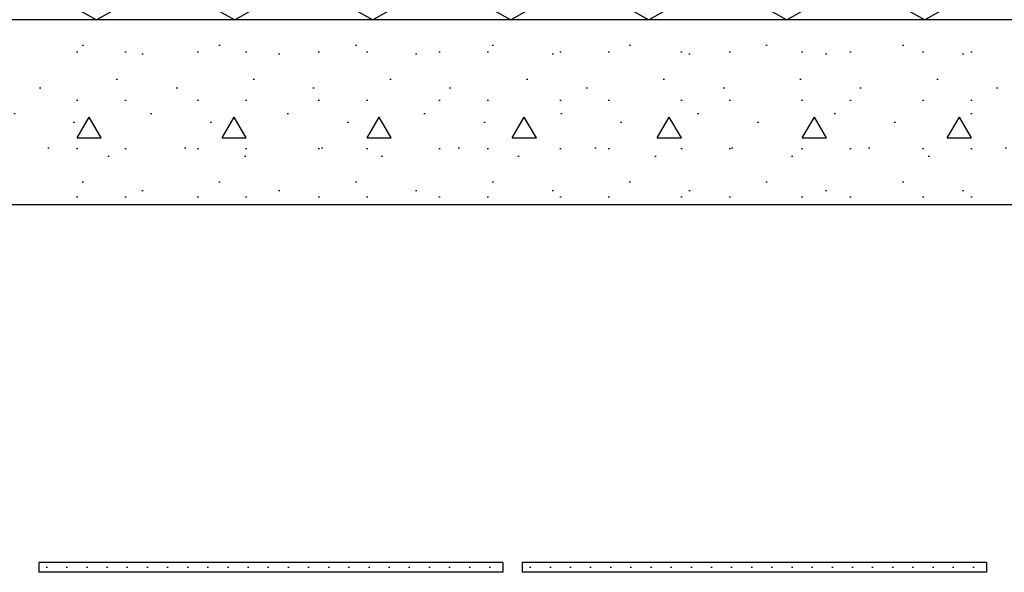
# Model space of a CAD drawing. Header units: millimetres. Extents: x -8544 to 51179, y -2070 to 13050.
# Tile 11 of 168: x -4121 to -2899, y 6164 to 6850. Entities that reach past the tile are written whole.
import ezdxf

# ---------------------------------------------------------------- set-up
doc = ezdxf.new("R2010")
doc.units = ezdxf.units.MM
doc.header["$LTSCALE"] = 0.5
doc.header["$MEASUREMENT"] = 0
doc.linetypes.add('PLINE', pattern=[0])
for name, color, linetype in [('251- Frittbærende dekker', 7, 'Continuous'), ('251- Frittbærende dekker (Skravur)', 7, 'Continuous'), ('257- Systemhimlinger (Skravur)(Nye konstruksjoner)', 7, 'Continuous'), ('257- Systemhimlinger(Nye konstruksjoner)', 7, 'Continuous'), ('261- Primærkonstruksjon (tak) (Skravur)(Nye konstruksjoner)', 7, 'Continuous'), ('261- Primærkonstruksjon (tak)(Nye konstruksjoner)', 7, 'Continuous')]:
    doc.layers.add(name, color=color, linetype=linetype)
pattern_1 = [(0, (0, 0), (0, 43.30127), [0, -25]), (0, (12.5, 21.65), (0, 43.30127), [0, -25])]

# ---------------------------------------------------------------- blocks, each defined once
blk = doc.blocks.new('*X109')
at = {"layer": '261- Primærkonstruksjon (tak) (Skravur)(Nye konstruksjoner)', "linetype": 'PLINE'}
for p, q in [((-4072.3, 6876.1), (-4025.5, 6850)), ((-3978.7, 6876.1), (-4025.5, 6850)), ((-3901, 6876.1), (-3854.2, 6850)), ((-3807.4, 6876.1), (-3854.2, 6850)), ((-3729.7, 6876.1), (-3682.9, 6850)), ((-3636.1, 6876.1), (-3682.9, 6850)), ((-3558.4, 6876.1), (-3511.6, 6850)), ((-3464.8, 6876.1), (-3511.6, 6850)), ((-3387.1, 6876.1), (-3340.3, 6850)), ((-3293.5, 6876.1), (-3340.3, 6850)), ((-3215.8, 6876.1), (-3169, 6850)), ((-3122.2, 6876.1), (-3169, 6850)), ((-3044.5, 6876.1), (-2997.7, 6850)), ((-2950.9, 6876.1), (-2997.7, 6850))]:
    blk.add_line(p, q, dxfattribs=at)

msp = doc.modelspace()

# ---------------------------------------------------------------- hatches: boundary and pattern name
at = {"layer": '251- Frittbærende dekker (Skravur)', "linetype": 'Continuous'}
h = msp.add_hatch(dxfattribs=at)
h.set_pattern_fill('Betong_strukturell', color=256, style=0, pattern_type=2)
h.set_pattern_definition([(0, (0, 0), (0, 311.769), [30, -150]), (0, (90, 155.9), (0, 311.769), [30, -150]), (60, (0, 0), (-270, 155.885), [30, -150]), (60, (180, 0), (-270, 155.885), [30, -150]), (120, (30, 0), (270, 155.885), [30, -150]), (120, (210, 0), (270, 155.885), [30, -150]), (0, (0, 30), (0, 60), [0, -60, 0, -90]), (45, (30, 30), (-42.4264, 42.4264), [0, -45, 0, -75])])
h.paths.add_polyline_path([(-4683.1, 6850), (-4683.1, 6620), (-2068.1, 6620), (-2068.1, 6850)])
at = {"layer": '257- Systemhimlinger (Skravur)(Nye konstruksjoner)', "linetype": 'Continuous'}
h = msp.add_hatch(dxfattribs=at)
h.set_pattern_fill('Prikker_tett', color=256, style=0, pattern_type=2)
h.set_pattern_definition(pattern_1)
h.paths.add_polyline_path([(-4097.3, 6164), (-3521.3, 6164), (-3521.3, 6176), (-4097.3, 6176)])
h = msp.add_hatch(dxfattribs=at)
h.set_pattern_fill('Prikker_tett', color=256, style=0, pattern_type=2)
h.set_pattern_definition(pattern_1)
h.paths.add_polyline_path([(-3497.3, 6164), (-2921.3, 6164), (-2921.3, 6176), (-3497.3, 6176)])

# ---------------------------------------------------------------- linework, layer by layer
at = {"layer": '251- Frittbærende dekker', "linetype": 'PLINE'}
msp.add_line((-2448.1, 6620), (-4570.6, 6620), dxfattribs=at)
at = {"layer": '251- Frittbærende dekker', "linetype": 'PLINE', "flags": 128}
msp.add_lwpolyline([(-2320.6, 6850), (-2333.1, 6850), (-2381.1, 6850), (-2383.1, 6850), (-2533.1, 6850), (-2583.1, 6850), (-2592.1, 6850), (-2622.1, 6850), (-2652.1, 6850), (-2671.1, 6850), (-4435.1, 6850), (-4444.1, 6850), (-4474.1, 6850), (-4483.1, 6850), (-4683.1, 6850)], dxfattribs=at)
at = {"layer": '257- Systemhimlinger(Nye konstruksjoner)', "linetype": 'PLINE'}
for p, q in [((-4097.3, 6176), (-4097.3, 6164)), ((-3521.3, 6176), (-4097.3, 6176)), ((-3521.3, 6176), (-3521.3, 6164)), ((-3497.3, 6176), (-3497.3, 6164)), ((-2921.3, 6176), (-3497.3, 6176)), ((-2921.3, 6176), (-2921.3, 6164)), ((-3521.3, 6164), (-4097.3, 6164)), ((-2921.3, 6164), (-3497.3, 6164))]:
    msp.add_line(p, q, dxfattribs=at)

# ---------------------------------------------------------------- block references
at = {"layer": '261- Primærkonstruksjon (tak)(Nye konstruksjoner)'}
msp.add_blockref('*X109', (0, 0), dxfattribs=at)

doc.saveas('drawing.dxf')
